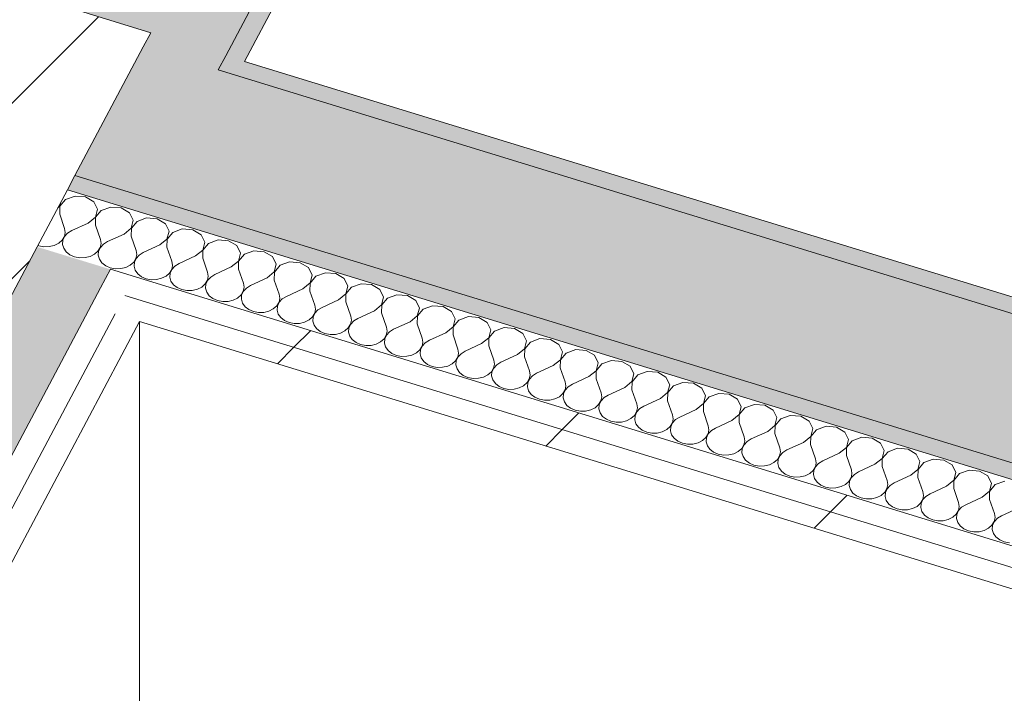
# Model space of a CAD drawing. Header units: millimetres. Extents: x -2220 to 52371, y -4077 to 6953.
# Tile 78 of 228: x 3997 to 4514, y 4695 to 5048. Entities that reach past the tile are written whole.
import ezdxf

# ---------------------------------------------------------------- set-up
doc = ezdxf.new("R2010")
doc.units = ezdxf.units.MM
doc.header["$MEASUREMENT"] = 0
doc.linetypes.add('Wipeout_Contour', pattern=[1000, 0, -1000])
for name, color, linetype in [('10_ESTR_Pilars', 7, 'Continuous'), ('12_FAÇ_Façana', 7, 'Continuous'), ('Nuevo_08_E_Envans secs', 7, 'Continuous')]:
    doc.layers.add(name, color=color, linetype=linetype)
for name, color, linetype, lineweight in [('10_ESTR_Pilars_Pluma_Nº__28', 7, 'Continuous', 20), ('10_ESTR_Pilars_Pluma_Nº__42', 8, 'Continuous', 25), ('12_FAÇ_Façana_Pluma_Nº__7', 7, 'Continuous', 5), ('Nuevo_08_E_Envans secs_Pluma_Nº__1', 7, 'Continuous', 5), ('Nuevo_08_E_Envans secs_Pluma_Nº__47', 7, 'Continuous', 20)]:
    doc.layers.add(name, color=color, linetype=linetype, lineweight=lineweight)
for name, color, linetype, lineweight, true_color in [('12_FAÇ_Façana_Pluma_Nº__102', 7, 'Continuous', 5, 0xcccccc), ('12_FAÇ_Façana_Pluma_Nº__176', 7, 'Continuous', 15, 0x93a0c6), ('Nuevo_08_E_Envans secs_Pluma_Nº__102', 7, 'Continuous', 5, 0xcccccc), ('Nuevo_08_E_Envans secs_Pluma_Nº__177', 7, 'Continuous', 15, 0xf7e046)]:
    doc.layers.add(name, color=color, linetype=linetype, lineweight=lineweight, true_color=true_color)
pattern_1 = [(45, (0, 0), (-183.848, 183.848), [195, -65]), (45, (7e-14, 183.85), (-183.848, 183.848), [195, -65])]

# ---------------------------------------------------------------- blocks, each defined once
blk = doc.blocks.new('Elem Sección_19_1')
at = {"color": 254, "linetype": 'Wipeout_Contour', "lineweight": 0, "ltscale": 25007.508585}
blk.add_wipeout([(4066.19, 5041.65), (3623.32, 5177.56), (3484.36, 4915.36), (3927.23, 4779.45)], dxfattribs=at).dxf.layer = '10_ESTR_Pilars'
at = {"layer": '10_ESTR_Pilars_Pluma_Nº__42', "linetype": 'Continuous', "lineweight": 25}
h = blk.add_hatch(dxfattribs=at)
h.set_pattern_fill('00_GCT_trama_45º_e1_400__05', color=8, style=0, pattern_type=2)
h.set_pattern_definition([(45, (0, 0), (-45.96194, 45.96194), [])])
h.paths.add_polyline_path([(4066.19, 5041.65), (3623.32, 5177.56), (3484.36, 4915.36), (3927.23, 4779.45)])
at = {"layer": '10_ESTR_Pilars_Pluma_Nº__28', "color": 7, "linetype": 'Continuous', "lineweight": 20, "flags": 128}
for points in [[(4007.14, 5059.77), (4016.98, 5056.75), (4066.19, 5041.65)], [(4066.19, 5041.65), (4062.22, 5034.16), (4026.48, 4966.74), (4022.51, 4959.25), (4006.63, 4929.28), (3927.62, 4780.2), (3927.23, 4779.45)]]:
    blk.add_lwpolyline(points, dxfattribs=at)
blk = doc.blocks.new('Elem Sección_42_1')
at = {"layer": '12_FAÇ_Façana_Pluma_Nº__102', "linetype": 'Continuous', "lineweight": 0, "true_color": 0xe5e5e5}
blk.add_hatch(color=254, dxfattribs=at).paths.add_polyline_path([(4101.58, 5022.08), (4105.55, 5029.57), (5125.01, 6953.19), (5022.03, 6953.19), (4483.49, 5937.01), (4447.75, 5869.59), (4016.98, 5056.75), (4066.19, 5041.65), (4062.22, 5034.16)])
at = {"layer": '12_FAÇ_Façana_Pluma_Nº__176', "linetype": 'Continuous', "lineweight": 0, "true_color": 0x495063}
blk.add_hatch(color=251, dxfattribs=at).paths.add_polyline_path([(5125.01, 6953.19), (4105.55, 5029.57), (4115.39, 5026.55), (5136.45, 6953.19)])
at = {"layer": '12_FAÇ_Façana_Pluma_Nº__7', "color": 7, "linetype": 'Continuous', "lineweight": 5}
blk.add_line((5136.45, 6953.19), (4115.39, 5026.55), dxfattribs=at)
at = {"layer": '12_FAÇ_Façana_Pluma_Nº__7', "color": 7, "linetype": 'Continuous', "lineweight": 5, "flags": 128}
blk.add_lwpolyline([(5125.01, 6953.19), (4105.55, 5029.57), (4101.58, 5022.08)], dxfattribs=at)
blk = doc.blocks.new('*X149')
at = {"layer": 'Nuevo_08_E_Envans secs_Pluma_Nº__102', "color": 254, "linetype": 'Continuous', "lineweight": 5, "true_color": 0xcccccc}
for p, q in [((4026.51, 4955.95), (4021.53, 4954.13)), ((4032, 4955.5), (4026.51, 4955.95)), ((4036.36, 4952.93), (4032, 4955.5)), ((4017.54, 4949.85), (4018.47, 4950.62)), ((4018.54, 4950.59), (4018.45, 4946.39)), ((4018.47, 4950.62), (4018.99, 4952.59)), ((4021.53, 4954.13), (4018.54, 4950.59)), ((4038.29, 4948.99), (4036.36, 4952.93)), ((4045.25, 4950.2), (4040.27, 4948.38)), ((4050.75, 4949.75), (4045.25, 4950.2)), ((4018.45, 4946.39), (4021.05, 4938.96)), ((4033.45, 4941.79), (4037.21, 4944.86)), ((4037.29, 4944.84), (4037.2, 4940.64)), ((4037.21, 4944.86), (4038.29, 4948.99)), ((4040.27, 4948.38), (4037.29, 4944.84)), ((4055.11, 4947.17), (4050.75, 4949.75)), ((4057.04, 4943.23), (4055.11, 4947.17)), ((4033.45, 4941.79), (4024.8, 4937.81)), ((4037.2, 4940.64), (4039.8, 4933.2)), ((4055.96, 4939.11), (4057.04, 4943.23)), ((4059.02, 4942.63), (4056.04, 4939.09)), ((4064, 4944.45), (4059.02, 4942.63)), ((4069.49, 4944), (4064, 4944.45)), ((4073.85, 4941.42), (4069.49, 4944)), ((4075.78, 4937.48), (4073.85, 4941.42)), ((4019.79, 4932.82), (4020.96, 4934.75)), ((4021.03, 4934.73), (4020.12, 4932.72)), ((4020.96, 4934.75), (4021.39, 4936.85)), ((4022.64, 4936.47), (4021.03, 4934.73)), ((4021.39, 4936.85), (4021.05, 4938.96)), ((4024.8, 4937.81), (4022.64, 4936.47)), ((4052.19, 4936.03), (4043.55, 4932.05)), ((4052.19, 4936.03), (4055.96, 4939.11)), ((4056.04, 4939.09), (4055.94, 4934.88)), ((4055.94, 4934.88), (4058.54, 4927.45)), ((4074.71, 4933.36), (4075.78, 4937.48)), ((4077.76, 4936.87), (4074.78, 4933.34)), ((4082.74, 4938.69), (4077.76, 4936.87)), ((4088.24, 4938.25), (4082.74, 4938.69)), ((4092.6, 4935.67), (4088.24, 4938.25)), ((4094.53, 4931.73), (4092.6, 4935.67)), ((4007.04, 4930.04), (4007.5, 4929.84)), ((4007.5, 4929.84), (4010.21, 4929.33)), ((4010.21, 4929.33), (4012.99, 4929.39)), ((4012.99, 4929.39), (4015.65, 4930.04)), ((4015.65, 4930.04), (4017.98, 4931.21)), ((4017.98, 4931.21), (4019.79, 4932.82)), ((4020.12, 4932.72), (4019.96, 4930.61)), ((4019.96, 4930.61), (4020.56, 4928.53)), ((4039.7, 4929), (4040.13, 4931.1)), ((4041.38, 4930.71), (4039.78, 4928.98)), ((4040.13, 4931.1), (4039.8, 4933.2)), ((4043.55, 4932.05), (4041.38, 4930.71)), ((4070.94, 4930.28), (4062.29, 4926.3)), ((4070.94, 4930.28), (4074.71, 4933.36)), ((4074.78, 4933.34), (4074.69, 4929.13)), ((4093.45, 4927.61), (4094.53, 4931.73)), ((4096.51, 4931.12), (4093.53, 4927.58)), ((4101.49, 4932.94), (4096.51, 4931.12)), ((4106.98, 4932.49), (4101.49, 4932.94)), ((4111.35, 4929.92), (4106.98, 4932.49)), ((4113.28, 4925.98), (4111.35, 4929.92)), ((4020.56, 4928.53), (4021.89, 4926.67)), ((4021.89, 4926.67), (4023.83, 4925.15)), ((4023.83, 4925.15), (4026.25, 4924.09)), ((4026.25, 4924.09), (4028.95, 4923.57)), ((4031.74, 4923.64), (4034.4, 4924.29)), ((4034.4, 4924.29), (4036.72, 4925.46)), ((4036.72, 4925.46), (4038.54, 4927.07)), ((4038.54, 4927.07), (4039.7, 4929)), ((4038.86, 4926.97), (4038.7, 4924.85)), ((4038.7, 4924.85), (4039.31, 4922.78)), ((4039.78, 4928.98), (4038.86, 4926.97)), ((4058.45, 4923.25), (4058.88, 4925.34)), ((4060.13, 4924.96), (4058.53, 4923.22)), ((4058.88, 4925.34), (4058.54, 4927.45)), ((4062.29, 4926.3), (4060.13, 4924.96)), ((4074.69, 4929.13), (4077.29, 4921.7)), ((4089.69, 4924.53), (4081.04, 4920.55)), ((4089.69, 4924.53), (4093.45, 4927.61)), ((4093.53, 4927.58), (4093.43, 4923.38)), ((4112.2, 4921.85), (4113.28, 4925.98)), ((4115.26, 4925.37), (4112.27, 4921.83)), ((4120.24, 4927.19), (4115.26, 4925.37)), ((4125.73, 4926.74), (4120.24, 4927.19)), ((4130.09, 4924.16), (4125.73, 4926.74)), ((4132.02, 4920.22), (4130.09, 4924.16)), ((4028.95, 4923.57), (4031.74, 4923.64)), ((4039.31, 4922.78), (4040.63, 4920.91)), ((4040.63, 4920.91), (4042.58, 4919.39)), ((4042.58, 4919.39), (4044.99, 4918.34)), ((4053.14, 4918.53), (4055.47, 4919.71)), ((4055.47, 4919.71), (4057.28, 4921.32)), ((4057.28, 4921.32), (4058.45, 4923.25)), ((4057.61, 4921.22), (4057.45, 4919.1)), ((4057.45, 4919.1), (4058.05, 4917.03)), ((4058.53, 4923.22), (4057.61, 4921.22)), ((4077.2, 4917.49), (4077.63, 4919.59)), ((4078.87, 4919.21), (4077.27, 4917.47)), ((4077.63, 4919.59), (4077.29, 4921.7)), ((4081.04, 4920.55), (4078.87, 4919.21)), ((4093.43, 4923.38), (4096.03, 4915.94)), ((4108.43, 4918.78), (4112.2, 4921.85)), ((4112.27, 4921.83), (4112.18, 4917.63)), ((4130.94, 4916.1), (4132.02, 4920.22)), ((4134, 4919.62), (4131.02, 4916.08)), ((4138.98, 4921.43), (4134, 4919.62)), ((4144.47, 4920.99), (4138.98, 4921.43)), ((4148.84, 4918.41), (4144.47, 4920.99)), ((4044.99, 4918.34), (4047.7, 4917.82)), ((4047.7, 4917.82), (4050.49, 4917.89)), ((4050.49, 4917.89), (4053.14, 4918.53)), ((4058.05, 4917.03), (4059.38, 4915.16)), ((4059.38, 4915.16), (4061.32, 4913.64)), ((4071.89, 4912.78), (4074.21, 4913.95)), ((4074.21, 4913.95), (4076.03, 4915.57)), ((4076.03, 4915.57), (4077.2, 4917.49)), ((4076.35, 4915.47), (4076.19, 4913.35)), ((4077.27, 4917.47), (4076.35, 4915.47)), ((4095.94, 4911.74), (4096.37, 4913.84)), ((4096.37, 4913.84), (4096.03, 4915.94)), ((4099.78, 4914.79), (4097.62, 4913.46)), ((4108.43, 4918.78), (4099.78, 4914.79)), ((4112.18, 4917.63), (4114.78, 4910.19)), ((4127.18, 4913.02), (4130.94, 4916.1)), ((4131.02, 4916.08), (4130.93, 4911.87)), ((4150.77, 4914.47), (4148.84, 4918.41)), ((4149.69, 4910.35), (4150.77, 4914.47)), ((4152.75, 4913.86), (4149.76, 4910.32)), ((4157.73, 4915.68), (4152.75, 4913.86)), ((4163.22, 4915.23), (4157.73, 4915.68)), ((4167.58, 4912.66), (4163.22, 4915.23)), ((4061.32, 4913.64), (4063.74, 4912.58)), ((4063.74, 4912.58), (4066.44, 4912.07)), ((4066.44, 4912.07), (4069.23, 4912.14)), ((4069.23, 4912.14), (4071.89, 4912.78)), ((4076.19, 4913.35), (4076.8, 4911.28)), ((4076.8, 4911.28), (4078.12, 4909.41)), ((4078.12, 4909.41), (4080.07, 4907.89)), ((4092.96, 4908.2), (4094.77, 4909.81)), ((4094.77, 4909.81), (4095.94, 4911.74)), ((4095.1, 4909.71), (4094.94, 4907.59)), ((4096.02, 4911.72), (4095.1, 4909.71)), ((4097.62, 4913.46), (4096.02, 4911.72)), ((4115.12, 4908.09), (4114.78, 4910.19)), ((4118.53, 4909.04), (4116.36, 4907.7)), ((4127.18, 4913.02), (4118.53, 4909.04)), ((4130.93, 4911.87), (4133.52, 4904.44)), ((4145.92, 4907.27), (4149.69, 4910.35)), ((4149.76, 4910.32), (4149.67, 4906.12)), ((4169.51, 4908.72), (4167.58, 4912.66)), ((4168.43, 4904.59), (4169.51, 4908.72)), ((4176.47, 4909.93), (4171.49, 4908.11)), ((4181.97, 4909.48), (4176.47, 4909.93)), ((4186.33, 4906.9), (4181.97, 4909.48)), ((4080.07, 4907.89), (4082.49, 4906.83)), ((4082.49, 4906.83), (4085.19, 4906.32)), ((4085.19, 4906.32), (4087.98, 4906.38)), ((4087.98, 4906.38), (4090.63, 4907.03)), ((4090.63, 4907.03), (4092.96, 4908.2)), ((4094.94, 4907.59), (4095.54, 4905.52)), ((4095.54, 4905.52), (4096.87, 4903.66)), ((4096.87, 4903.66), (4098.81, 4902.13)), ((4111.7, 4902.45), (4113.52, 4904.06)), ((4113.52, 4904.06), (4114.69, 4905.99)), ((4113.85, 4903.96), (4113.68, 4901.84)), ((4114.76, 4905.96), (4113.85, 4903.96)), ((4114.69, 4905.99), (4115.12, 4908.09)), ((4116.36, 4907.7), (4114.76, 4905.96)), ((4133.86, 4902.33), (4133.52, 4904.44)), ((4145.92, 4907.27), (4137.27, 4903.29)), ((4149.67, 4906.12), (4152.27, 4898.69)), ((4164.67, 4901.52), (4168.43, 4904.59)), ((4168.51, 4904.57), (4168.42, 4900.37)), ((4171.49, 4908.11), (4168.51, 4904.57)), ((4188.26, 4902.97), (4186.33, 4906.9)), ((4195.22, 4904.18), (4190.24, 4902.36)), ((4200.71, 4903.73), (4195.22, 4904.18)), ((4205.07, 4901.15), (4200.71, 4903.73)), ((4098.81, 4902.13), (4101.23, 4901.08)), ((4101.23, 4901.08), (4103.94, 4900.56)), ((4103.94, 4900.56), (4106.72, 4900.63)), ((4106.72, 4900.63), (4109.38, 4901.28)), ((4109.38, 4901.28), (4111.7, 4902.45)), ((4113.68, 4901.84), (4114.29, 4899.77)), ((4114.29, 4899.77), (4115.61, 4897.9)), ((4130.45, 4896.7), (4132.26, 4898.31)), ((4132.26, 4898.31), (4133.43, 4900.24)), ((4132.59, 4898.21), (4132.43, 4896.09)), ((4133.51, 4900.21), (4132.59, 4898.21)), ((4133.43, 4900.24), (4133.86, 4902.33)), ((4135.11, 4901.95), (4133.51, 4900.21)), ((4137.27, 4903.29), (4135.11, 4901.95)), ((4152.61, 4896.58), (4152.27, 4898.69)), ((4164.67, 4901.52), (4156.02, 4897.54)), ((4168.42, 4900.37), (4171.02, 4892.93)), ((4183.41, 4895.76), (4187.18, 4898.84)), ((4187.26, 4898.82), (4187.16, 4894.61)), ((4187.18, 4898.84), (4188.26, 4902.97)), ((4190.24, 4902.36), (4187.26, 4898.82)), ((4207, 4897.21), (4205.07, 4901.15)), ((4213.96, 4898.42), (4208.98, 4896.6)), ((4219.46, 4897.98), (4213.96, 4898.42)), ((4115.61, 4897.9), (4117.56, 4896.38)), ((4117.56, 4896.38), (4119.98, 4895.32)), ((4119.98, 4895.32), (4122.68, 4894.81)), ((4122.68, 4894.81), (4125.47, 4894.88)), ((4125.47, 4894.88), (4128.13, 4895.52)), ((4128.13, 4895.52), (4130.45, 4896.7)), ((4132.43, 4896.09), (4133.03, 4894.02)), ((4133.03, 4894.02), (4134.36, 4892.15)), ((4151.01, 4892.55), (4152.18, 4894.48)), ((4152.25, 4894.46), (4151.34, 4892.45)), ((4152.18, 4894.48), (4152.61, 4896.58)), ((4153.86, 4896.2), (4152.25, 4894.46)), ((4156.02, 4897.54), (4153.86, 4896.2)), ((4183.41, 4895.76), (4174.77, 4891.78)), ((4187.16, 4894.61), (4189.76, 4887.18)), ((4202.16, 4890.01), (4205.93, 4893.09)), ((4206, 4893.07), (4205.91, 4888.86)), ((4205.93, 4893.09), (4207, 4897.21)), ((4208.98, 4896.6), (4206, 4893.07)), ((4223.82, 4895.4), (4219.46, 4897.98)), ((4225.75, 4891.46), (4223.82, 4895.4)), ((4134.36, 4892.15), (4136.3, 4890.63)), ((4136.3, 4890.63), (4138.72, 4889.57)), ((4138.72, 4889.57), (4141.43, 4889.06)), ((4141.43, 4889.06), (4144.21, 4889.13)), ((4144.21, 4889.13), (4146.87, 4889.77)), ((4146.87, 4889.77), (4149.2, 4890.94)), ((4149.2, 4890.94), (4151.01, 4892.55)), ((4151.34, 4892.45), (4151.17, 4890.34)), ((4151.17, 4890.34), (4151.78, 4888.26)), ((4151.78, 4888.26), (4153.1, 4886.4)), ((4169.76, 4886.8), (4170.92, 4888.73)), ((4171, 4888.71), (4170.08, 4886.7)), ((4170.92, 4888.73), (4171.35, 4890.83)), ((4172.6, 4890.44), (4171, 4888.71)), ((4171.35, 4890.83), (4171.02, 4892.93)), ((4174.77, 4891.78), (4172.6, 4890.44)), ((4202.16, 4890.01), (4193.51, 4886.03)), ((4205.91, 4888.86), (4208.51, 4881.43)), ((4224.67, 4887.34), (4225.75, 4891.46)), ((4227.73, 4890.85), (4224.75, 4887.31)), ((4232.71, 4892.67), (4227.73, 4890.85)), ((4238.2, 4892.22), (4232.71, 4892.67)), ((4242.57, 4889.65), (4238.2, 4892.22)), ((4244.5, 4885.71), (4242.57, 4889.65)), ((4153.1, 4886.4), (4155.05, 4884.88)), ((4155.05, 4884.88), (4157.47, 4883.82)), ((4157.47, 4883.82), (4160.17, 4883.3)), ((4160.17, 4883.3), (4162.96, 4883.37)), ((4162.96, 4883.37), (4165.62, 4884.02)), ((4165.62, 4884.02), (4167.94, 4885.19)), ((4167.94, 4885.19), (4169.76, 4886.8)), ((4170.08, 4886.7), (4169.92, 4884.58)), ((4169.92, 4884.58), (4170.52, 4882.51)), ((4188.5, 4881.05), (4189.67, 4882.98)), ((4189.74, 4882.95), (4188.83, 4880.95)), ((4189.67, 4882.98), (4190.1, 4885.07)), ((4191.35, 4884.69), (4189.74, 4882.95)), ((4190.1, 4885.07), (4189.76, 4887.18)), ((4193.51, 4886.03), (4191.35, 4884.69)), ((4220.9, 4884.26), (4212.26, 4880.28)), ((4220.9, 4884.26), (4224.67, 4887.34)), ((4224.75, 4887.31), (4224.65, 4883.11)), ((4224.65, 4883.11), (4227.25, 4875.68)), ((4243.42, 4881.58), (4244.5, 4885.71)), ((4246.47, 4885.1), (4243.49, 4881.56)), ((4251.46, 4886.92), (4246.47, 4885.1)), ((4256.95, 4886.47), (4251.46, 4886.92)), ((4261.31, 4883.89), (4256.95, 4886.47)), ((4263.24, 4879.95), (4261.31, 4883.89)), ((4170.52, 4882.51), (4171.85, 4880.64)), ((4171.85, 4880.64), (4173.8, 4879.12)), ((4173.8, 4879.12), (4176.21, 4878.07)), ((4176.21, 4878.07), (4178.92, 4877.55)), ((4178.92, 4877.55), (4181.71, 4877.62)), ((4181.71, 4877.62), (4184.36, 4878.26)), ((4184.36, 4878.26), (4186.69, 4879.44)), ((4186.69, 4879.44), (4188.5, 4881.05)), ((4188.83, 4880.95), (4188.67, 4878.83)), ((4188.67, 4878.83), (4189.27, 4876.76)), ((4208.41, 4877.22), (4208.85, 4879.32)), ((4210.09, 4878.94), (4208.49, 4877.2)), ((4208.85, 4879.32), (4208.51, 4881.43)), ((4212.26, 4880.28), (4210.09, 4878.94)), ((4239.65, 4878.51), (4231, 4874.52)), ((4239.65, 4878.51), (4243.42, 4881.58)), ((4243.49, 4881.56), (4243.4, 4877.36)), ((4262.16, 4875.83), (4263.24, 4879.95)), ((4265.22, 4879.35), (4262.24, 4875.81)), ((4270.2, 4881.16), (4265.22, 4879.35)), ((4275.69, 4880.72), (4270.2, 4881.16)), ((4280.06, 4878.14), (4275.69, 4880.72)), ((4281.99, 4874.2), (4280.06, 4878.14)), ((4189.27, 4876.76), (4190.6, 4874.89)), ((4190.6, 4874.89), (4192.54, 4873.37)), ((4192.54, 4873.37), (4194.96, 4872.31)), ((4200.45, 4871.87), (4203.11, 4872.51)), ((4203.11, 4872.51), (4205.43, 4873.68)), ((4205.43, 4873.68), (4207.25, 4875.3)), ((4207.25, 4875.3), (4208.41, 4877.22)), ((4207.57, 4875.2), (4207.41, 4873.08)), ((4207.41, 4873.08), (4208.02, 4871.01)), ((4208.49, 4877.2), (4207.57, 4875.2)), ((4227.16, 4871.47), (4227.59, 4873.57)), ((4228.84, 4873.19), (4227.24, 4871.45)), ((4227.59, 4873.57), (4227.25, 4875.68)), ((4231, 4874.52), (4228.84, 4873.19)), ((4243.4, 4877.36), (4246, 4869.92)), ((4258.4, 4872.75), (4249.75, 4868.77)), ((4258.4, 4872.75), (4262.16, 4875.83)), ((4262.24, 4875.81), (4262.15, 4871.6)), ((4280.91, 4870.08), (4281.99, 4874.2)), ((4283.97, 4873.59), (4280.98, 4870.05)), ((4288.95, 4875.41), (4283.97, 4873.59)), ((4294.44, 4874.97), (4288.95, 4875.41)), ((4298.8, 4872.39), (4294.44, 4874.97)), ((4300.73, 4868.45), (4298.8, 4872.39)), ((4194.96, 4872.31), (4197.66, 4871.8)), ((4197.66, 4871.8), (4200.45, 4871.87)), ((4208.02, 4871.01), (4209.34, 4869.14)), ((4209.34, 4869.14), (4211.29, 4867.62)), ((4211.29, 4867.62), (4213.7, 4866.56)), ((4221.85, 4866.76), (4224.18, 4867.93)), ((4224.18, 4867.93), (4225.99, 4869.54)), ((4225.99, 4869.54), (4227.16, 4871.47)), ((4226.32, 4869.44), (4226.16, 4867.32)), ((4226.16, 4867.32), (4226.76, 4865.25)), ((4227.24, 4871.45), (4226.32, 4869.44)), ((4245.91, 4865.72), (4246.34, 4867.82)), ((4247.58, 4867.43), (4245.98, 4865.7)), ((4246.34, 4867.82), (4246, 4869.92)), ((4249.75, 4868.77), (4247.58, 4867.43)), ((4262.15, 4871.6), (4264.74, 4864.17)), ((4277.14, 4867), (4280.91, 4870.08)), ((4280.98, 4870.05), (4280.89, 4865.85)), ((4299.65, 4864.32), (4300.73, 4868.45)), ((4302.71, 4867.84), (4299.73, 4864.3)), ((4307.69, 4869.66), (4302.71, 4867.84)), ((4313.18, 4869.21), (4307.69, 4869.66)), ((4317.55, 4866.63), (4313.18, 4869.21)), ((4213.7, 4866.56), (4216.41, 4866.05)), ((4216.41, 4866.05), (4219.2, 4866.11)), ((4219.2, 4866.11), (4221.85, 4866.76)), ((4226.76, 4865.25), (4228.09, 4863.39)), ((4228.09, 4863.39), (4230.03, 4861.87)), ((4240.6, 4861.01), (4242.92, 4862.18)), ((4242.92, 4862.18), (4244.74, 4863.79)), ((4244.74, 4863.79), (4245.91, 4865.72)), ((4245.06, 4863.69), (4244.9, 4861.57)), ((4245.98, 4865.7), (4245.06, 4863.69)), ((4264.65, 4859.97), (4265.08, 4862.06)), ((4265.08, 4862.06), (4264.74, 4864.17)), ((4268.49, 4863.02), (4266.33, 4861.68)), ((4277.14, 4867), (4268.49, 4863.02)), ((4280.89, 4865.85), (4283.49, 4858.42)), ((4295.89, 4861.25), (4299.65, 4864.32)), ((4299.73, 4864.3), (4299.64, 4860.1)), ((4319.48, 4862.7), (4317.55, 4866.63)), ((4318.4, 4858.57), (4319.48, 4862.7)), ((4321.46, 4862.09), (4318.47, 4858.55)), ((4326.44, 4863.91), (4321.46, 4862.09)), ((4331.93, 4863.46), (4326.44, 4863.91)), ((4336.29, 4860.88), (4331.93, 4863.46)), ((4230.03, 4861.87), (4232.45, 4860.81)), ((4232.45, 4860.81), (4235.16, 4860.29)), ((4235.16, 4860.29), (4237.94, 4860.36)), ((4237.94, 4860.36), (4240.6, 4861.01)), ((4244.9, 4861.57), (4245.51, 4859.5)), ((4245.51, 4859.5), (4246.83, 4857.63)), ((4246.83, 4857.63), (4248.78, 4856.11)), ((4261.67, 4856.43), (4263.48, 4858.04)), ((4263.48, 4858.04), (4264.65, 4859.97)), ((4263.81, 4857.94), (4263.65, 4855.82)), ((4264.73, 4859.94), (4263.81, 4857.94)), ((4266.33, 4861.68), (4264.73, 4859.94)), ((4283.83, 4856.31), (4283.49, 4858.42)), ((4287.24, 4857.27), (4285.07, 4855.93)), ((4295.89, 4861.25), (4287.24, 4857.27)), ((4299.64, 4860.1), (4302.24, 4852.66)), ((4314.63, 4855.5), (4318.4, 4858.57)), ((4318.47, 4858.55), (4318.38, 4854.34)), ((4338.22, 4856.94), (4336.29, 4860.88)), ((4337.14, 4852.82), (4338.22, 4856.94)), ((4345.18, 4858.15), (4340.2, 4856.34)), ((4350.68, 4857.71), (4345.18, 4858.15)), ((4355.04, 4855.13), (4350.68, 4857.71)), ((4248.78, 4856.11), (4251.2, 4855.05)), ((4251.2, 4855.05), (4253.9, 4854.54)), ((4253.9, 4854.54), (4256.69, 4854.61)), ((4256.69, 4854.61), (4259.34, 4855.25)), ((4259.34, 4855.25), (4261.67, 4856.43)), ((4263.65, 4855.82), (4264.25, 4853.75)), ((4264.25, 4853.75), (4265.58, 4851.88)), ((4265.58, 4851.88), (4267.52, 4850.36)), ((4280.41, 4850.67), (4282.23, 4852.29)), ((4282.23, 4852.29), (4283.4, 4854.21)), ((4282.56, 4852.18), (4282.39, 4850.07)), ((4283.47, 4854.19), (4282.56, 4852.18)), ((4283.4, 4854.21), (4283.83, 4856.31)), ((4285.07, 4855.93), (4283.47, 4854.19)), ((4302.57, 4850.56), (4302.24, 4852.66)), ((4314.63, 4855.5), (4305.98, 4851.51)), ((4318.38, 4854.34), (4320.98, 4846.91)), ((4333.38, 4849.74), (4337.14, 4852.82)), ((4337.22, 4852.8), (4337.13, 4848.59)), ((4340.2, 4856.34), (4337.22, 4852.8)), ((4356.97, 4851.19), (4355.04, 4855.13)), ((4363.93, 4852.4), (4358.95, 4850.58)), ((4369.42, 4851.95), (4363.93, 4852.4)), ((4373.78, 4849.38), (4369.42, 4851.95)), ((4267.52, 4850.36), (4269.94, 4849.3)), ((4269.94, 4849.3), (4272.65, 4848.79)), ((4272.65, 4848.79), (4275.43, 4848.86)), ((4275.43, 4848.86), (4278.09, 4849.5)), ((4278.09, 4849.5), (4280.41, 4850.67)), ((4282.39, 4850.07), (4283, 4847.99)), ((4283, 4847.99), (4284.32, 4846.13)), ((4300.98, 4846.53), (4302.14, 4848.46)), ((4302.22, 4848.44), (4301.3, 4846.43)), ((4302.14, 4848.46), (4302.57, 4850.56)), ((4303.82, 4850.17), (4302.22, 4848.44)), ((4305.98, 4851.51), (4303.82, 4850.17)), ((4321.32, 4844.8), (4320.98, 4846.91)), ((4333.38, 4849.74), (4324.73, 4845.76)), ((4337.13, 4848.59), (4339.73, 4841.16)), ((4352.12, 4843.99), (4355.89, 4847.07)), ((4355.97, 4847.04), (4355.87, 4842.84)), ((4355.89, 4847.07), (4356.97, 4851.19)), ((4358.95, 4850.58), (4355.97, 4847.04)), ((4375.71, 4845.44), (4373.78, 4849.38)), ((4382.68, 4846.65), (4377.69, 4844.83)), ((4388.17, 4846.2), (4382.68, 4846.65)), ((4284.32, 4846.13), (4286.27, 4844.61)), ((4286.27, 4844.61), (4288.69, 4843.55)), ((4288.69, 4843.55), (4291.39, 4843.03)), ((4291.39, 4843.03), (4294.18, 4843.1)), ((4294.18, 4843.1), (4296.84, 4843.75)), ((4296.84, 4843.75), (4299.16, 4844.92)), ((4299.16, 4844.92), (4300.98, 4846.53)), ((4301.3, 4846.43), (4301.14, 4844.31)), ((4301.14, 4844.31), (4301.74, 4842.24)), ((4301.74, 4842.24), (4303.07, 4840.37)), ((4319.72, 4840.78), (4320.89, 4842.71)), ((4320.96, 4842.68), (4320.05, 4840.68)), ((4320.89, 4842.71), (4321.32, 4844.8)), ((4322.57, 4844.42), (4320.96, 4842.68)), ((4324.73, 4845.76), (4322.57, 4844.42)), ((4352.12, 4843.99), (4343.48, 4840.01)), ((4355.87, 4842.84), (4358.47, 4835.41)), ((4374.64, 4841.31), (4375.71, 4845.44)), ((4377.69, 4844.83), (4374.71, 4841.29)), ((4392.53, 4843.62), (4388.17, 4846.2)), ((4394.46, 4839.68), (4392.53, 4843.62)), ((4303.07, 4840.37), (4305.02, 4838.85)), ((4305.02, 4838.85), (4307.43, 4837.8)), ((4307.43, 4837.8), (4310.14, 4837.28)), ((4310.14, 4837.28), (4312.93, 4837.35)), ((4312.93, 4837.35), (4315.58, 4837.99)), ((4315.58, 4837.99), (4317.91, 4839.17)), ((4317.91, 4839.17), (4319.72, 4840.78)), ((4320.05, 4840.68), (4319.89, 4838.56)), ((4319.89, 4838.56), (4320.49, 4836.49)), ((4320.49, 4836.49), (4321.82, 4834.62)), ((4338.47, 4835.03), (4339.63, 4836.95)), ((4339.71, 4836.93), (4338.79, 4834.93)), ((4339.63, 4836.95), (4340.06, 4839.05)), ((4341.31, 4838.67), (4339.71, 4836.93)), ((4340.06, 4839.05), (4339.73, 4841.16)), ((4343.48, 4840.01), (4341.31, 4838.67)), ((4370.87, 4838.24), (4362.22, 4834.25)), ((4370.87, 4838.24), (4374.64, 4841.31)), ((4374.71, 4841.29), (4374.62, 4837.09)), ((4374.62, 4837.09), (4377.22, 4829.65)), ((4393.38, 4835.56), (4394.46, 4839.68)), ((4396.44, 4839.08), (4393.46, 4835.54)), ((4401.42, 4840.89), (4396.44, 4839.08)), ((4406.91, 4840.45), (4401.42, 4840.89)), ((4411.28, 4837.87), (4406.91, 4840.45)), ((4413.21, 4833.93), (4411.28, 4837.87)), ((4321.82, 4834.62), (4323.76, 4833.1)), ((4323.76, 4833.1), (4326.18, 4832.04)), ((4326.18, 4832.04), (4328.88, 4831.53)), ((4328.88, 4831.53), (4331.67, 4831.6)), ((4331.67, 4831.6), (4334.33, 4832.24)), ((4334.33, 4832.24), (4336.65, 4833.41)), ((4336.65, 4833.41), (4338.47, 4835.03)), ((4338.79, 4834.93), (4338.63, 4832.81)), ((4338.63, 4832.81), (4339.24, 4830.74)), ((4357.21, 4829.27), (4358.38, 4831.2)), ((4358.46, 4831.18), (4357.54, 4829.17)), ((4358.38, 4831.2), (4358.81, 4833.3)), ((4360.06, 4832.92), (4358.46, 4831.18)), ((4358.81, 4833.3), (4358.47, 4835.41)), ((4362.22, 4834.25), (4360.06, 4832.92)), ((4389.62, 4832.48), (4380.97, 4828.5)), ((4389.62, 4832.48), (4393.38, 4835.56)), ((4393.46, 4835.54), (4393.36, 4831.33)), ((4393.36, 4831.33), (4395.96, 4823.9)), ((4412.13, 4829.81), (4413.21, 4833.93)), ((4415.19, 4833.32), (4412.2, 4829.78)), ((4420.17, 4835.14), (4415.19, 4833.32)), ((4425.66, 4834.7), (4420.17, 4835.14)), ((4430.02, 4832.12), (4425.66, 4834.7)), ((4431.95, 4828.18), (4430.02, 4832.12)), ((4339.24, 4830.74), (4340.56, 4828.87)), ((4340.56, 4828.87), (4342.51, 4827.35)), ((4342.51, 4827.35), (4344.92, 4826.29)), ((4344.92, 4826.29), (4347.63, 4825.78)), ((4350.42, 4825.84), (4353.07, 4826.49)), ((4353.07, 4826.49), (4355.4, 4827.66)), ((4355.4, 4827.66), (4357.21, 4829.27)), ((4357.54, 4829.17), (4357.38, 4827.05)), ((4357.38, 4827.05), (4357.98, 4824.98)), ((4377.13, 4825.45), (4377.56, 4827.55)), ((4378.8, 4827.16), (4377.2, 4825.43)), ((4377.56, 4827.55), (4377.22, 4829.65)), ((4380.97, 4828.5), (4378.8, 4827.16)), ((4408.36, 4826.73), (4399.71, 4822.75)), ((4408.36, 4826.73), (4412.13, 4829.81)), ((4412.2, 4829.78), (4412.11, 4825.58)), ((4430.87, 4824.06), (4431.95, 4828.18)), ((4433.93, 4827.57), (4430.95, 4824.03)), ((4438.91, 4829.39), (4433.93, 4827.57)), ((4444.4, 4828.94), (4438.91, 4829.39)), ((4448.77, 4826.36), (4444.4, 4828.94)), ((4450.7, 4822.43), (4448.77, 4826.36)), ((4347.63, 4825.78), (4350.42, 4825.84)), ((4357.98, 4824.98), (4359.31, 4823.12)), ((4359.31, 4823.12), (4361.25, 4821.6)), ((4361.25, 4821.6), (4363.67, 4820.54)), ((4371.82, 4820.74), (4374.14, 4821.91)), ((4374.14, 4821.91), (4375.96, 4823.52)), ((4375.96, 4823.52), (4377.13, 4825.45)), ((4376.28, 4823.42), (4376.12, 4821.3)), ((4376.12, 4821.3), (4376.73, 4819.23)), ((4377.2, 4825.43), (4376.28, 4823.42)), ((4395.87, 4819.7), (4396.3, 4821.79)), ((4397.55, 4821.41), (4395.95, 4819.67)), ((4396.3, 4821.79), (4395.96, 4823.9)), ((4399.71, 4822.75), (4397.55, 4821.41)), ((4412.11, 4825.58), (4414.71, 4818.15)), ((4427.11, 4820.98), (4418.46, 4817)), ((4427.11, 4820.98), (4430.87, 4824.06)), ((4430.95, 4824.03), (4430.86, 4819.83)), ((4449.62, 4818.3), (4450.7, 4822.43)), ((4452.68, 4821.82), (4449.69, 4818.28)), ((4457.66, 4823.64), (4452.68, 4821.82)), ((4463.15, 4823.19), (4457.66, 4823.64)), ((4467.51, 4820.61), (4463.15, 4823.19)), ((4363.67, 4820.54), (4366.37, 4820.02)), ((4366.37, 4820.02), (4369.16, 4820.09)), ((4369.16, 4820.09), (4371.82, 4820.74)), ((4376.73, 4819.23), (4378.05, 4817.36)), ((4378.05, 4817.36), (4380, 4815.84)), ((4380, 4815.84), (4382.42, 4814.79)), ((4390.56, 4814.98), (4392.89, 4816.16)), ((4392.89, 4816.16), (4394.7, 4817.77)), ((4394.7, 4817.77), (4395.87, 4819.7)), ((4395.03, 4817.67), (4394.87, 4815.55)), ((4395.95, 4819.67), (4395.03, 4817.67)), ((4414.62, 4813.94), (4415.05, 4816.04)), ((4416.29, 4815.66), (4414.69, 4813.92)), ((4415.05, 4816.04), (4414.71, 4818.15)), ((4418.46, 4817), (4416.29, 4815.66)), ((4430.86, 4819.83), (4433.45, 4812.39)), ((4445.85, 4815.23), (4449.62, 4818.3)), ((4449.69, 4818.28), (4449.6, 4814.08)), ((4469.44, 4816.67), (4467.51, 4820.61)), ((4468.36, 4812.55), (4469.44, 4816.67)), ((4471.42, 4816.07), (4468.44, 4812.53)), ((4476.4, 4817.88), (4471.42, 4816.07)), ((4481.9, 4817.44), (4476.4, 4817.88)), ((4486.26, 4814.86), (4481.9, 4817.44)), ((4382.42, 4814.79), (4385.12, 4814.27)), ((4385.12, 4814.27), (4387.91, 4814.34)), ((4387.91, 4814.34), (4390.56, 4814.98)), ((4394.87, 4815.55), (4395.47, 4813.48)), ((4395.47, 4813.48), (4396.8, 4811.61)), ((4396.8, 4811.61), (4398.74, 4810.09)), ((4411.63, 4810.4), (4413.45, 4812.02)), ((4413.45, 4812.02), (4414.62, 4813.94)), ((4413.78, 4811.92), (4413.61, 4809.8)), ((4414.69, 4813.92), (4413.78, 4811.92)), ((4433.79, 4810.29), (4433.45, 4812.39)), ((4437.2, 4811.24), (4435.04, 4809.9)), ((4445.85, 4815.23), (4437.2, 4811.24)), ((4449.6, 4814.08), (4452.2, 4806.64)), ((4464.6, 4809.47), (4468.36, 4812.55)), ((4468.44, 4812.53), (4468.35, 4808.32)), ((4488.19, 4810.92), (4486.26, 4814.86)), ((4487.11, 4806.8), (4488.19, 4810.92)), ((4495.15, 4812.13), (4490.17, 4810.31)), ((4500.64, 4811.68), (4495.15, 4812.13)), ((4505, 4809.11), (4500.64, 4811.68)), ((4398.74, 4810.09), (4401.16, 4809.03)), ((4401.16, 4809.03), (4403.87, 4808.52)), ((4403.87, 4808.52), (4406.65, 4808.59)), ((4406.65, 4808.59), (4409.31, 4809.23)), ((4409.31, 4809.23), (4411.63, 4810.4)), ((4413.61, 4809.8), (4414.22, 4807.72)), ((4414.22, 4807.72), (4415.54, 4805.86)), ((4415.54, 4805.86), (4417.49, 4804.34)), ((4430.38, 4804.65), (4432.19, 4806.26)), ((4432.19, 4806.26), (4433.36, 4808.19)), ((4432.52, 4806.16), (4432.36, 4804.04)), ((4433.44, 4808.17), (4432.52, 4806.16)), ((4433.36, 4808.19), (4433.79, 4810.29)), ((4435.04, 4809.9), (4433.44, 4808.17)), ((4452.54, 4804.53), (4452.2, 4806.64)), ((4455.95, 4805.49), (4453.79, 4804.15)), ((4464.6, 4809.47), (4455.95, 4805.49)), ((4468.35, 4808.32), (4470.95, 4800.89)), ((4483.34, 4803.72), (4487.11, 4806.8)), ((4487.19, 4806.77), (4487.09, 4802.57)), ((4490.17, 4810.31), (4487.19, 4806.77)), ((4506.93, 4805.17), (4505, 4809.11)), ((4513.89, 4806.38), (4508.91, 4804.56)), ((4417.49, 4804.34), (4419.91, 4803.28)), ((4419.91, 4803.28), (4422.61, 4802.77)), ((4422.61, 4802.77), (4425.4, 4802.83)), ((4425.4, 4802.83), (4428.06, 4803.48)), ((4428.06, 4803.48), (4430.38, 4804.65)), ((4432.36, 4804.04), (4432.96, 4801.97)), ((4432.96, 4801.97), (4434.29, 4800.1)), ((4449.13, 4798.9), (4450.94, 4800.51)), ((4450.94, 4800.51), (4452.11, 4802.44)), ((4451.27, 4800.41), (4451.1, 4798.29)), ((4452.18, 4802.41), (4451.27, 4800.41)), ((4452.11, 4802.44), (4452.54, 4804.53)), ((4453.79, 4804.15), (4452.18, 4802.41)), ((4471.28, 4798.78), (4470.95, 4800.89)), ((4483.34, 4803.72), (4474.7, 4799.74)), ((4487.09, 4802.57), (4489.69, 4795.14)), ((4502.09, 4797.97), (4505.86, 4801.04)), ((4505.93, 4801.02), (4505.84, 4796.82)), ((4505.86, 4801.04), (4506.93, 4805.17)), ((4508.91, 4804.56), (4505.93, 4801.02)), ((4434.29, 4800.1), (4436.23, 4798.58)), ((4436.23, 4798.58), (4438.65, 4797.53)), ((4438.65, 4797.53), (4441.36, 4797.01)), ((4441.36, 4797.01), (4444.14, 4797.08)), ((4444.14, 4797.08), (4446.8, 4797.73)), ((4446.8, 4797.73), (4449.13, 4798.9)), ((4451.1, 4798.29), (4451.71, 4796.22)), ((4451.71, 4796.22), (4453.03, 4794.35)), ((4469.69, 4794.76), (4470.85, 4796.68)), ((4470.93, 4796.66), (4470.01, 4794.66)), ((4470.85, 4796.68), (4471.28, 4798.78)), ((4472.53, 4798.4), (4470.93, 4796.66)), ((4474.7, 4799.74), (4472.53, 4798.4)), ((4490.03, 4793.03), (4489.69, 4795.14)), ((4502.09, 4797.97), (4493.44, 4793.99)), ((4505.84, 4796.82), (4508.44, 4789.38)), ((4453.03, 4794.35), (4454.98, 4792.83)), ((4454.98, 4792.83), (4457.4, 4791.77)), ((4457.4, 4791.77), (4460.1, 4791.26)), ((4460.1, 4791.26), (4462.89, 4791.33)), ((4462.89, 4791.33), (4465.55, 4791.97)), ((4465.55, 4791.97), (4467.87, 4793.15)), ((4467.87, 4793.15), (4469.69, 4794.76)), ((4470.01, 4794.66), (4469.85, 4792.54)), ((4469.85, 4792.54), (4470.46, 4790.47)), ((4470.46, 4790.47), (4471.78, 4788.6)), ((4488.43, 4789), (4489.6, 4790.93)), ((4489.67, 4790.91), (4488.76, 4788.9)), ((4489.6, 4790.93), (4490.03, 4793.03)), ((4491.28, 4792.65), (4489.67, 4790.91)), ((4493.44, 4793.99), (4491.28, 4792.65)), ((4520.84, 4792.21), (4512.19, 4788.23)), ((4471.78, 4788.6), (4473.73, 4787.08)), ((4473.73, 4787.08), (4476.14, 4786.02)), ((4476.14, 4786.02), (4478.85, 4785.51)), ((4478.85, 4785.51), (4481.64, 4785.57)), ((4481.64, 4785.57), (4484.29, 4786.22)), ((4484.29, 4786.22), (4486.62, 4787.39)), ((4486.62, 4787.39), (4488.43, 4789)), ((4488.76, 4788.9), (4488.6, 4786.79)), ((4488.6, 4786.79), (4489.2, 4784.71)), ((4489.2, 4784.71), (4490.53, 4782.85)), ((4507.18, 4783.25), (4508.34, 4785.18)), ((4508.42, 4785.16), (4507.5, 4783.15)), ((4508.34, 4785.18), (4508.78, 4787.28)), ((4510.02, 4786.89), (4508.42, 4785.16)), ((4508.78, 4787.28), (4508.44, 4789.38)), ((4512.19, 4788.23), (4510.02, 4786.89)), ((4490.53, 4782.85), (4492.47, 4781.33)), ((4492.47, 4781.33), (4494.89, 4780.27)), ((4494.89, 4780.27), (4497.59, 4779.75)), ((4497.59, 4779.75), (4500.38, 4779.82)), ((4500.38, 4779.82), (4503.04, 4780.47)), ((4503.04, 4780.47), (4505.36, 4781.64)), ((4505.36, 4781.64), (4507.18, 4783.25)), ((4507.5, 4783.15), (4507.34, 4781.03)), ((4507.34, 4781.03), (4507.95, 4778.96)), ((4507.95, 4778.96), (4509.27, 4777.09)), ((4509.27, 4777.09), (4511.22, 4775.57)), ((4511.22, 4775.57), (4513.63, 4774.52)), ((4513.63, 4774.52), (4516.34, 4774))]:
    blk.add_line(p, q, dxfattribs=at)
blk = doc.blocks.new('Elem Sección_114_1')
at = {"layer": 'Nuevo_08_E_Envans secs', "lineweight": 0}
blk.add_blockref('*X149', (0, 0), dxfattribs=at)
at = {"color": 254, "linetype": 'Wipeout_Contour', "lineweight": 0, "ltscale": 48500.573799}
blk.add_wipeout([(4039.85, 4907.76), (4052.65, 4903.84), (9215.46, 3319.43), (9228.25, 3315.5), (9233.41, 3325.24), (4045.01, 4917.5)], dxfattribs=at).dxf.layer = 'Nuevo_08_E_Envans secs'
at = {"layer": 'Nuevo_08_E_Envans secs_Pluma_Nº__177', "linetype": 'Continuous', "lineweight": 15, "true_color": 0xf7e046}
h = blk.add_hatch(dxfattribs=at)
h.set_pattern_fill('Panellat_HPL_0001', color=53, style=0, pattern_type=2)
h.set_pattern_definition(pattern_1)
h.paths.add_polyline_path([(4039.85, 4907.76), (4052.65, 4903.84), (9215.46, 3319.43), (9228.25, 3315.5), (9233.41, 3325.24), (4045.01, 4917.5)])
at = {"color": 254, "linetype": 'Wipeout_Contour', "lineweight": 0, "ltscale": 32294.627447}
blk.add_wipeout([(4047.48, 4894.1), (9210.3, 3309.69), (9215.46, 3319.43), (4052.65, 4903.84)], dxfattribs=at).dxf.layer = 'Nuevo_08_E_Envans secs'
at = {"layer": 'Nuevo_08_E_Envans secs_Pluma_Nº__177', "linetype": 'Continuous', "lineweight": 15, "true_color": 0xf7e046}
h = blk.add_hatch(dxfattribs=at)
h.set_pattern_fill('Panellat_HPL_0001', color=53, style=0, pattern_type=2)
h.set_pattern_definition(pattern_1)
h.paths.add_polyline_path([(4047.48, 4894.1), (9210.3, 3309.69), (9215.46, 3319.43), (4052.65, 4903.84)])
at = {"layer": 'Nuevo_08_E_Envans secs_Pluma_Nº__1', "color": 7, "linetype": 'Continuous', "lineweight": 5}
for p, q in [((4045.01, 4917.5), (9233.41, 3325.24)), ((4052.65, 4903.84), (9215.46, 3319.43)), ((4060.28, 4890.17), (9197.5, 3313.62))]:
    blk.add_line(p, q, dxfattribs=at)
blk = doc.blocks.new('Elem Sección_128_1')
at = {"layer": '12_FAÇ_Façana_Pluma_Nº__102', "linetype": 'Continuous', "lineweight": 0, "true_color": 0xe5e5e5}
blk.add_hatch(color=254, dxfattribs=at).paths.add_polyline_path([(9291.65, 3350.92), (9327.38, 3418.35), (4101.58, 5022.08), (4062.22, 5034.16), (4026.48, 4966.74)])
at = {"layer": '12_FAÇ_Façana_Pluma_Nº__176', "linetype": 'Continuous', "lineweight": 0, "true_color": 0x495063}
for points in [[(4105.55, 5029.57), (4101.58, 5022.08), (9327.38, 3418.35), (9331.35, 3425.84)], [(4022.51, 4959.25), (9287.68, 3343.43), (9291.65, 3350.92), (4026.48, 4966.74)]]:
    blk.add_hatch(color=251, dxfattribs=at).paths.add_polyline_path(points)
at = {"layer": '12_FAÇ_Façana_Pluma_Nº__7', "color": 7, "linetype": 'Continuous', "lineweight": 5}
for p, q in [((4101.58, 5022.08), (9327.38, 3418.35)), ((4115.39, 5026.55), (9331.35, 3425.84)), ((4026.48, 4966.74), (9291.65, 3350.92)), ((4022.51, 4959.25), (9287.68, 3343.43))]:
    blk.add_line(p, q, dxfattribs=at)
blk = doc.blocks.new('*X190')
at = {"layer": 'Nuevo_08_E_Envans secs_Pluma_Nº__102', "linetype": 'Continuous', "lineweight": 5, "true_color": 0xcccccc}
blk.add_hatch(color=254, dxfattribs=at).paths.add_polyline_path([(3927.62, 4780.2), (3966, 4768.42), (4039.85, 4907.76), (4045.01, 4917.5), (4006.63, 4929.28)])
blk = doc.blocks.new('Elem Sección_138_1')
at = {"layer": 'Nuevo_08_E_Envans secs', "lineweight": 0}
blk.add_blockref('*X190', (0, 0), dxfattribs=at)
at = {"color": 254, "linetype": 'Wipeout_Contour', "lineweight": 0, "ltscale": 31213.145081}
blk.add_wipeout([(3957.76, 4724.79), (3970.55, 4720.86), (4060.28, 4890.17), (4047.48, 4894.1), (3962.92, 4734.53)], dxfattribs=at).dxf.layer = 'Nuevo_08_E_Envans secs'
at = {"layer": 'Nuevo_08_E_Envans secs_Pluma_Nº__177', "linetype": 'Continuous', "lineweight": 15, "true_color": 0xf7e046}
h = blk.add_hatch(dxfattribs=at)
h.set_pattern_fill('Panellat_HPL_0001', color=53, style=0, pattern_type=2)
h.set_pattern_definition(pattern_1)
h.paths.add_polyline_path([(3957.76, 4724.79), (3970.55, 4720.86), (4060.28, 4890.17), (4047.48, 4894.1), (3962.92, 4734.53)])
at = {"layer": 'Nuevo_08_E_Envans secs_Pluma_Nº__47', "color": 7, "linetype": 'Continuous', "lineweight": 20}
blk.add_line((4060.28, 3982.47), (4060.28, 4890.17), dxfattribs=at)
at = {"color": 254, "linetype": 'Wipeout_Contour', "lineweight": 0, "ltscale": 37614.628622}
blk.add_wipeout([(3966, 4768.42), (3950.12, 4738.45), (3962.92, 4734.53), (4047.48, 4894.1), (4052.65, 4903.84), (4039.85, 4907.76)], dxfattribs=at).dxf.layer = 'Nuevo_08_E_Envans secs'
at = {"layer": 'Nuevo_08_E_Envans secs_Pluma_Nº__177', "linetype": 'Continuous', "lineweight": 15, "true_color": 0xf7e046}
h = blk.add_hatch(dxfattribs=at)
h.set_pattern_fill('Panellat_HPL_0001', color=53, style=0, pattern_type=2)
h.set_pattern_definition(pattern_1)
h.paths.add_polyline_path([(3966, 4768.42), (3950.12, 4738.45), (3962.92, 4734.53), (4047.48, 4894.1), (4052.65, 4903.84), (4039.85, 4907.76)])
at = {"layer": 'Nuevo_08_E_Envans secs_Pluma_Nº__1', "color": 7, "linetype": 'Continuous', "lineweight": 5}
for p, q in [((4047.48, 4894.1), (3962.92, 4734.53)), ((4060.28, 4890.17), (3970.55, 4720.86))]:
    blk.add_line(p, q, dxfattribs=at)
at = {"layer": 'Nuevo_08_E_Envans secs_Pluma_Nº__1', "color": 7, "linetype": 'Continuous', "lineweight": 5, "flags": 128}
blk.add_lwpolyline([(4045.01, 4917.5), (4039.85, 4907.76), (3966, 4768.42), (3950.12, 4738.45)], dxfattribs=at)

msp = doc.modelspace()

# ---------------------------------------------------------------- block references
at = {"layer": '10_ESTR_Pilars', "lineweight": 0}
msp.add_blockref('Elem Sección_19_1', (0, 0), dxfattribs=at)

# ---------------------------------------------------------------- next in the draw order: block references
at = {"layer": '12_FAÇ_Façana', "lineweight": 0}
msp.add_blockref('Elem Sección_42_1', (0, 0), dxfattribs=at)

# ---------------------------------------------------------------- next in the draw order: block references
at = {"layer": 'Nuevo_08_E_Envans secs', "lineweight": 0}
msp.add_blockref('Elem Sección_114_1', (0, 0), dxfattribs=at)

# ---------------------------------------------------------------- next in the draw order: block references
at = {"layer": '12_FAÇ_Façana', "lineweight": 0}
msp.add_blockref('Elem Sección_128_1', (0, 0), dxfattribs=at)

# ---------------------------------------------------------------- next in the draw order: block references
at = {"layer": 'Nuevo_08_E_Envans secs', "lineweight": 0}
msp.add_blockref('Elem Sección_138_1', (0, 0), dxfattribs=at)

doc.saveas('drawing.dxf')
